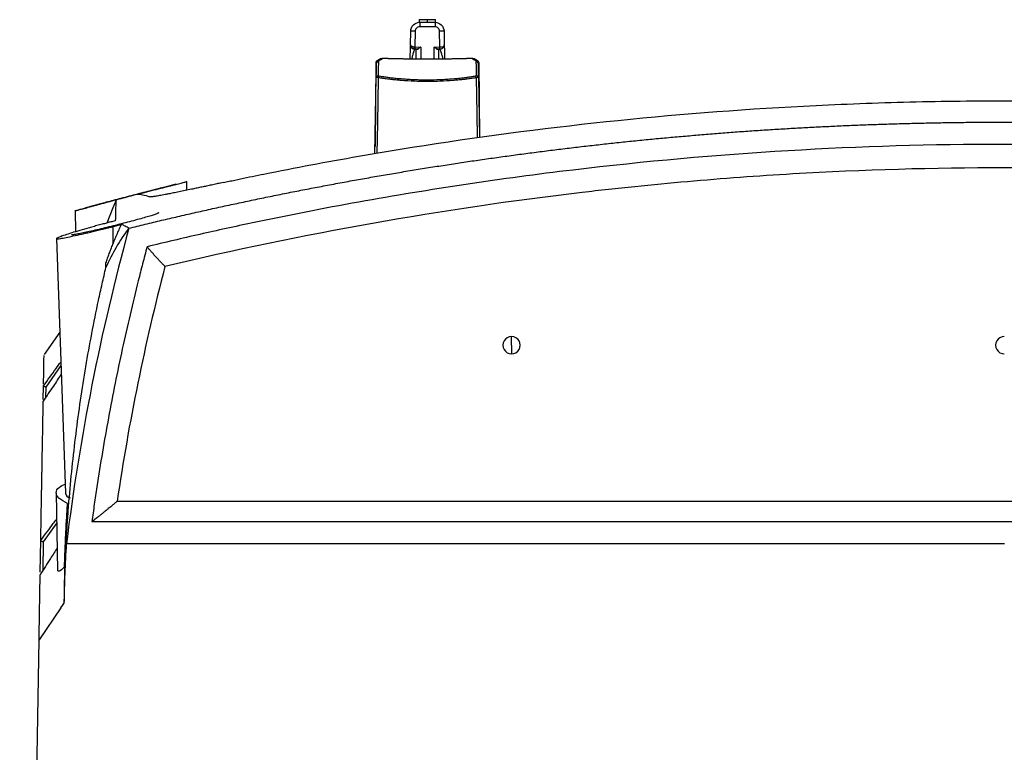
# Model space of a CAD drawing. Header units: millimetres. Extents: x 25 to 1229, y -261 to 1180.
# Tile 6 of 224: x 351 to 461, y 134 to 216. Entities that reach past the tile are written whole.
import ezdxf

# ---------------------------------------------------------------- set-up
doc = ezdxf.new("R2010")
doc.units = ezdxf.units.MM

msp = doc.modelspace()

# ---------------------------------------------------------------- linework, layer by layer
at = {"color": 7, "linetype": 'Continuous', "lineweight": 25}
for p, q in [((395.63, 215.85), (395.63, 215.54)), ((395.67, 215.55), (395.67, 215.05)), ((395.67, 215.55), (397.39, 215.55)), ((396.53, 215.55), (396.53, 215.85)), ((397.39, 215.55), (397.39, 215.05)), ((397.43, 215.55), (397.43, 215.85)), ((394.64, 213.05), (394.67, 214.56)), ((395.17, 214.56), (395.13, 212.8)), ((397.39, 215.05), (395.67, 215.05)), ((397.92, 212.8), (397.89, 214.56)), ((398.39, 214.56), (398.41, 213.05)), ((394.64, 213.04), (394.64, 213.04)), ((395.08, 212.55), (395.27, 212.54)), ((395.08, 212.55), (395.08, 212.55)), ((395.13, 212.8), (395.78, 212.79)), ((395.34, 212.54), (395.13, 212.55)), ((395.14, 212.54), (395.14, 212.54)), ((395.14, 212.54), (395.27, 212.54)), ((395.14, 212.54), (395.28, 212.54)), ((395.27, 212.54), (395.27, 212.54)), ((395.28, 211.45), (395.28, 212.54)), ((395.28, 212.54), (395.28, 212.54)), ((395.78, 212.79), (395.78, 211.45)), ((397.28, 212.79), (397.92, 212.8)), ((397.28, 211.45), (397.28, 212.79)), ((397.92, 212.55), (397.71, 212.54)), ((397.97, 212.55), (397.78, 212.54)), ((397.78, 212.54), (397.78, 211.45)), ((397.78, 212.54), (397.78, 212.54)), ((397.78, 212.54), (397.78, 212.54)), ((397.78, 212.54), (397.91, 212.54)), ((397.91, 212.54), (397.78, 212.54)), ((397.91, 212.54), (397.91, 212.54)), ((397.97, 212.55), (397.97, 212.55)), ((398.41, 213.05), (398.41, 213.05)), ((390.78, 211.06), (390.7, 201.67)), ((390.87, 211.05), (390.86, 211.06)), ((390.86, 210.64), (390.86, 211.06)), ((390.87, 211.04), (390.86, 211)), ((390.95, 211.18), (390.95, 211.17)), ((391.44, 211.5), (391.36, 211.49)), ((391.41, 211.43), (391.38, 211.43)), ((392.12, 211.5), (391.43, 211.5)), ((391.5, 211.49), (391.47, 211.49)), ((391.49, 211.48), (391.47, 211.48)), ((391.51, 211.5), (391.5, 211.5)), ((391.51, 211.49), (391.5, 211.49)), ((398.3, 211.45), (394.75, 211.45)), ((398.3, 211.45), (394.75, 211.45)), ((394.75, 211.45), (394.75, 211.45)), ((398.3, 211.45), (398.3, 211.45)), ((401.62, 211.5), (400.94, 211.5)), ((401.56, 211.49), (401.54, 211.5)), ((401.56, 211.49), (401.54, 211.49)), ((401.58, 211.49), (401.55, 211.49)), ((401.59, 211.48), (401.56, 211.48)), ((401.7, 211.49), (401.61, 211.5)), ((401.62, 211.5), (401.67, 211.5)), ((401.66, 211.45), (401.65, 211.45)), ((401.67, 211.45), (401.66, 211.45)), ((401.7, 211.49), (401.67, 211.5)), ((401.68, 211.49), (401.68, 211.49)), ((401.75, 211.46), (401.74, 211.46)), ((401.8, 211.42), (401.79, 211.42)), ((402.19, 211.06), (402.18, 211.05)), ((402.19, 211.06), (402.2, 210.64)), ((402.19, 211.04), (402.19, 211)), ((402.27, 211.06), (402.34, 202.69)), ((390.68, 200.87), (390.83, 209.42)), ((390.84, 209.45), (390.84, 209.41)), ((402.21, 209.41), (402.21, 209.45)), ((402.22, 209.42), (402.21, 209.41)), ((402.22, 209.42), (402.33, 202.69)), ((369.68, 196.8), (369.68, 197.78)), ((361.79, 195.69), (361.42, 194.83)), ((361.43, 194.83), (360.74, 193.13)), ((357.2, 194.49), (357.24, 192.15)), ((361.43, 192.74), (361.43, 190.76)), ((355.13, 191.39), (356.12, 162.97)), ((355.49, 180.96), (353.74, 178.46)), ((405.93, 179.44), (405.93, 180.45)), ((405.93, 179.44), (405.93, 178.53)), ((355.62, 177.21), (353.94, 174.79)), ((353.65, 173.44), (353.68, 174.94)), ((353.94, 174.79), (353.92, 173.66)), ((355.1, 162.99), (355.25, 154.28)), ((361.9, 162.06), (559.95, 162.06)), ((355.16, 159.64), (353.65, 157.53)), ((353.32, 154.13), (353.38, 157.69)), ((353.38, 157.69), (353.38, 157.69)), ((353.65, 157.53), (353.59, 154.3)), ((356.22, 157.31), (356.24, 157.31)), ((460.93, 157.3), (356.24, 157.3)), ((355.61, 150.14), (353.19, 146.57)), ((351.02, 22.65), (353.19, 146.57))]:
    msp.add_line(p, q, dxfattribs=at)
at = {"color": 7, "linetype": 'Continuous', "lineweight": 25, "flags": 128}
for points in [[(395.63, 215.85), (395.69, 215.85), (395.89, 215.85), (396.18, 215.85), (396.53, 215.85)], [(396.53, 215.85), (396.87, 215.85), (397.16, 215.85), (397.36, 215.85), (397.43, 215.85)], [(390.97, 211.19), (390.97, 211.19), (390.95, 211.18)], [(391.01, 211.26), (390.99, 211.26), (390.99, 211.26)], [(391.11, 211.33), (391.09, 211.32), (391.08, 211.32)], [(391.19, 211.38), (391.17, 211.38), (391.17, 211.38)], [(391.26, 211.42), (391.24, 211.42), (391.24, 211.42)], [(391.37, 211.49), (391.34, 211.49), (391.33, 211.48)], [(391.49, 211.49), (391.47, 211.49), (391.46, 211.49)], [(401.64, 211.46), (401.62, 211.47), (401.58, 211.47)], [(401.73, 211.48), (401.71, 211.49), (401.68, 211.49)], [(401.83, 211.34), (401.82, 211.34), (401.78, 211.34)], [(401.88, 211.38), (401.88, 211.38), (401.86, 211.38)], [(401.94, 211.27), (401.91, 211.28), (401.87, 211.28)], [(401.97, 211.32), (401.97, 211.32), (401.94, 211.33)], [(402.07, 211.26), (402.06, 211.26), (402.04, 211.26)], [(391.04, 209.36), (390.95, 204.26), (390.89, 200.9)], [(402.13, 202.66), (402.08, 205.36), (402.01, 209.36)], [(359.08, 159.79), (473.15, 159.79), (562.77, 159.79)], [(355.61, 150.14), (355.8, 150.43), (355.96, 150.65)]]:
    msp.add_lwpolyline(points, dxfattribs=at)
at = {"color": 7, "linetype": 'Continuous', "lineweight": 25}
for centre, radius, start, end in [((394.92, 207.4), 7.17, 88.0016, 91.9986), ((398.14, 207.4), 7.17, 88.0014, 91.9984), ((395.14, 213.04), 0.5, 179, 180), ((395.14, 213.04), 0.5, 180, 270), ((605.06, 209.07), 209.96, 178.9824, 179.0519), ((397.91, 213.04), 0.5, 270, 1), ((187.99, 209.07), 209.96, 0.9481, 1.0176), ((391.05, 211.07), 0.191, 104.9015, 183.9781), ((391.06, 211), 0.2, 89.8955, 168.3937), ((391.08, 211.02), 0.196, 89.3171, 122.5534), ((391.1, 211.04), 0.196, 89.3382, 125.407), ((391.11, 211.19), 0.131, 97.0594, 146.4884), ((391.17, 211.09), 0.197, 89.4741, 122.1999), ((391.2, 211.1), 0.197, 89.5073, 125.5278), ((391.2, 211.25), 0.124, 96.3649, 142.8207), ((391.27, 211.15), 0.198, 89.6222, 122.1035), ((391.26, 211.3), 0.116, 95.5788, 138.7524), ((391.29, 211.16), 0.198, 89.6515, 125.606), ((391.31, 211.35), 0.106, 94.0372, 136.427), ((391.35, 211.19), 0.198, 89.7458, 121.9449), ((391.37, 211.21), 0.199, 89.7741, 122.7759), ((391.35, 211.38), 0.099, 93.1164, 131.5024), ((391.43, 211.24), 0.199, 89.8686, 112.7448), ((391.47, 211.27), 0.2, 89.9355, 121.4275), ((401.63, 211.24), 0.199, 55.4784, 90.1348), ((401.69, 211.21), 0.199, 56.7105, 90.226), ((401.7, 211.19), 0.198, 58.0357, 90.2542), ((401.7, 211.38), 0.0992, 48.0917, 86.8608), ((401.74, 211.35), 0.105, 45.3426, 86.0617), ((401.76, 211.16), 0.198, 53.9853, 90.3487), ((401.79, 211.3), 0.116, 41.016, 84.4038), ((401.85, 211.1), 0.197, 54.1064, 90.4929), ((401.85, 211.25), 0.124, 36.3641, 83.5757), ((401.94, 211.19), 0.131, 33.0054, 82.9052), ((401.96, 211.04), 0.196, 54.2695, 90.662), ((401.98, 211.02), 0.196, 51.9778, 90.6954), ((401.99, 211), 0.2, 11.587, 90.1046), ((402, 211.07), 0.191, 356.0219, 75.0985), ((391.03, 209.41), 0.197, 89.2508, 178.2902), ((391.26, 209.36), 0.222, 118.4512, 178.9284), ((401.79, 209.36), 0.222, 1.0716, 61.5488), ((402.02, 209.41), 0.197, 1.7098, 90.7492), ((405.92, 179.49), 0.963, 89.8242, 270.1758), ((405.93, 179.49), 0.963, 269.8242, 90.1758), ((460.92, 179.49), 0.963, 89.8242, 270.1758)]:
    msp.add_arc(centre, radius, start, end, dxfattribs=at)
for points, knots in [([(394.67, 214.56), (394.67, 214.82), (394.78, 215.08), (395.15, 215.44), (395.41, 215.55), (395.67, 215.55)], [0, 0, 0, 0, 0.5, 0.5, 1, 1, 1, 1]), ([(397.39, 215.55), (397.64, 215.55), (397.9, 215.44), (398.27, 215.08), (398.38, 214.82), (398.39, 214.56)], [0, 0, 0, 0, 0.5, 0.5, 1, 1, 1, 1]), ([(395.67, 215.05), (395.61, 215.05), (395.54, 215.04), (395.42, 215), (395.36, 214.96), (395.27, 214.86), (395.23, 214.81), (395.18, 214.68), (395.17, 214.62), (395.17, 214.56)], [0, 0, 0, 0, 0.25, 0.25, 0.5, 0.5, 0.75, 0.75, 1, 1, 1, 1]), ([(397.89, 214.56), (397.88, 214.62), (397.87, 214.68), (397.82, 214.81), (397.78, 214.86), (397.69, 214.96), (397.63, 215), (397.51, 215.04), (397.44, 215.05), (397.39, 215.05)], [0, 0, 0, 0, 0.25, 0.25, 0.5, 0.5, 0.75, 0.75, 1, 1, 1, 1]), ([(394.61, 211.45), (394.61, 211.48), (394.62, 211.84), (394.63, 212.39), (394.64, 212.95), (394.64, 213.02), (394.64, 213.05)], [0, 0, 0, 0, 0.029118, 0.405884, 0.703237, 1, 1, 1, 1]), ([(394.64, 213.05), (394.64, 213.04), (394.64, 213.02), (394.65, 212.99), (394.67, 212.97), (394.69, 212.94), (394.71, 212.92), (394.73, 212.91), (394.78, 212.88), (394.84, 212.85), (394.95, 212.82), (395.03, 212.81), (395.06, 212.8)], [0, 0, 0, 0, 0.095653, 0.184048, 0.265192, 0.339092, 0.40576, 0.465213, 0.517474, 0.689236, 0.849559, 1, 1, 1, 1]), ([(394.77, 212.71), (394.75, 212.73), (394.73, 212.76), (394.69, 212.81), (394.67, 212.88), (394.64, 212.96), (394.64, 213.01), (394.64, 213.04)], [0, 0, 0, 0, 0.147636, 0.321359, 0.521285, 0.747485, 1, 1, 1, 1]), ([(395.08, 212.55), (395.06, 212.55), (395.02, 212.56), (394.97, 212.57), (394.91, 212.6), (394.86, 212.63), (394.81, 212.67), (394.78, 212.7), (394.77, 212.71)], [0, 0, 0, 0, 0.154325, 0.312963, 0.476414, 0.645133, 0.819536, 1, 1, 1, 1]), ([(395.14, 212.54), (395.11, 212.5), (395.04, 212.4), (394.87, 211.92), (394.8, 211.57), (394.78, 211.43)], [0, 0, 0, 0, 0.3808907, 0.7635699, 1, 1, 1, 1]), ([(395.06, 212.8), (395.06, 212.79), (395.06, 212.75), (395.06, 212.7), (395.06, 212.65), (395.06, 212.61), (395.06, 212.58), (395.07, 212.56), (395.07, 212.55), (395.08, 212.55), (395.08, 212.55)], [0, 0, 0, 0, 0.131807, 0.267616, 0.404222, 0.538293, 0.666822, 0.787478, 0.898768, 1, 1, 1, 1]), ([(395.78, 212.79), (395.75, 212.78), (395.72, 212.75), (395.66, 212.71), (395.61, 212.68), (395.57, 212.65), (395.52, 212.62), (395.46, 212.58), (395.39, 212.55), (395.36, 212.55), (395.34, 212.54)], [0, 0, 0, 0, 0.129194, 0.24379, 0.343809, 0.429285, 0.500276, 0.691386, 0.856373, 1, 1, 1, 1]), ([(397.71, 212.54), (397.7, 212.54), (397.68, 212.55), (397.65, 212.56), (397.61, 212.57), (397.57, 212.6), (397.5, 212.64), (397.4, 212.7), (397.32, 212.76), (397.28, 212.79)], [0, 0, 0, 0, 0.084139, 0.175094, 0.274183, 0.382426, 0.500607, 0.704967, 1, 1, 1, 1]), ([(398.27, 211.43), (398.25, 211.57), (398.19, 211.92), (398.01, 212.4), (397.94, 212.5), (397.91, 212.54)], [0, 0, 0, 0, 0.23643, 0.619109, 1, 1, 1, 1]), ([(397.92, 212.8), (398, 212.8), (398.09, 212.81), (398.24, 212.81), (398.31, 212.81), (398.35, 212.81)], [0, 0, 0, 0, 0.5, 0.5, 1, 1, 1, 1]), ([(398.35, 212.81), (398.35, 212.8), (398.33, 212.77), (398.31, 212.73), (398.27, 212.7), (398.23, 212.66), (398.19, 212.63), (398.13, 212.59), (398.08, 212.57), (398.03, 212.56), (398, 212.55), (397.98, 212.55), (397.97, 212.55), (397.97, 212.55)], [0, 0, 0, 0, 0.098198, 0.195039, 0.292723, 0.393392, 0.499007, 0.623768, 0.747976, 0.840529, 0.910935, 0.961803, 1, 1, 1, 1]), ([(398.41, 213.05), (398.41, 212.99), (398.42, 212.87), (398.43, 212.21), (398.44, 211.66), (398.44, 211.45)], [0, 0, 0, 0, 0.38183, 0.764423, 1, 1, 1, 1]), ([(390.99, 211.26), (390.96, 211.26), (390.92, 211.25), (390.86, 211.22), (390.82, 211.18), (390.8, 211.15), (390.78, 211.11), (390.78, 211.08), (390.78, 211.06)], [0, 0, 0, 0, 0.203184, 0.448592, 0.583578, 0.722509, 0.86222, 1, 1, 1, 1]), ([(390.97, 211.19), (390.95, 211.17), (390.9, 211.13), (390.88, 211.07), (390.87, 211.04)], [0, 0, 0, 0, 0.426075, 1, 1, 1, 1]), ([(391.08, 211.32), (391.06, 211.32), (391.01, 211.31), (390.96, 211.28), (390.93, 211.26), (390.93, 211.25)], [0, 0, 0, 0, 0.353065, 0.780482, 1, 1, 1, 1]), ([(390.97, 211.18), (390.97, 211.18), (390.96, 211.18), (390.96, 211.18), (390.95, 211.18)], [0, 0, 0, 0, 0.040377, 1, 1, 1, 1]), ([(391.01, 211.26), (390.99, 211.26), (390.98, 211.26), (390.98, 211.26), (390.99, 211.26), (391, 211.26)], [0, 0, 0, 0, 0.5, 0.5, 1, 1, 1, 1]), ([(391.17, 211.38), (391.15, 211.37), (391.1, 211.36), (391.05, 211.34), (391.02, 211.31), (391.02, 211.31)], [0, 0, 0, 0, 0.372413, 0.824195, 1, 1, 1, 1]), ([(391.06, 211.2), (391.06, 211.17), (391.06, 211.12), (391.06, 211.03), (391.06, 210.93), (391.06, 210.82), (391.05, 210.7), (391.05, 210.58), (391.05, 210.44), (391.05, 210.29), (391.04, 210.14), (391.04, 209.97), (391.04, 209.8), (391.04, 209.67), (391.03, 209.61)], [0, 0, 0, 0, 0.083065, 0.166178, 0.249341, 0.332552, 0.415812, 0.499121, 0.582479, 0.665885, 0.749341, 0.832845, 0.916398, 1, 1, 1, 1]), ([(391.11, 211.33), (391.09, 211.33), (391.08, 211.32), (391.08, 211.32), (391.09, 211.32), (391.1, 211.32)], [0, 0, 0, 0, 0.5, 0.5, 1, 1, 1, 1]), ([(391.24, 211.42), (391.21, 211.42), (391.17, 211.41), (391.12, 211.38), (391.09, 211.36), (391.09, 211.35)], [0, 0, 0, 0, 0.385065, 0.853077, 1, 1, 1, 1]), ([(391.29, 211.45), (391.27, 211.45), (391.22, 211.44), (391.17, 211.42), (391.15, 211.4), (391.15, 211.39)], [0, 0, 0, 0, 0.3991933, 0.8851902, 1, 1, 1, 1]), ([(391.19, 211.38), (391.18, 211.38), (391.17, 211.38), (391.16, 211.38), (391.17, 211.37), (391.18, 211.37)], [0, 0, 0, 0, 0.5, 0.5, 1, 1, 1, 1]), ([(391.33, 211.48), (391.3, 211.47), (391.26, 211.46), (391.21, 211.44), (391.19, 211.42), (391.19, 211.42)], [0, 0, 0, 0, 0.41504, 0.921073, 1, 1, 1, 1]), ([(391.35, 211.49), (391.33, 211.49), (391.28, 211.48), (391.24, 211.46), (391.22, 211.44), (391.22, 211.44)], [0, 0, 0, 0, 0.432906, 0.96139, 1, 1, 1, 1]), ([(391.26, 211.42), (391.24, 211.42), (391.23, 211.42), (391.23, 211.42), (391.24, 211.42), (391.25, 211.42)], [0, 0, 0, 0, 0.5, 0.5, 1, 1, 1, 1]), ([(391.38, 211.43), (391.38, 211.43), (391.38, 211.43), (391.34, 211.43), (391.28, 211.42), (391.25, 211.42)], [0, 0, 0, 0, 0.196933, 0.571341, 1, 1, 1, 1]), ([(391.31, 211.46), (391.3, 211.46), (391.29, 211.45), (391.29, 211.45), (391.29, 211.45), (391.31, 211.45)], [0, 0, 0, 0, 0.5, 0.5, 1, 1, 1, 1]), ([(391.35, 211.48), (391.33, 211.48), (391.33, 211.48), (391.32, 211.48), (391.33, 211.48), (391.35, 211.48)], [0, 0, 0, 0, 0.5, 0.5, 1, 1, 1, 1]), ([(391.37, 211.49), (391.36, 211.49), (391.35, 211.49), (391.35, 211.49), (391.36, 211.49), (391.37, 211.49)], [0, 0, 0, 0, 0.5, 0.5, 1, 1, 1, 1]), ([(391.43, 211.5), (391.45, 211.5), (391.5, 211.5), (391.51, 211.5), (391.51, 211.5)], [0, 0, 0, 0, 0.399425, 1, 1, 1, 1]), ([(394.75, 211.45), (394.7, 211.45), (394.58, 211.45), (394.41, 211.45), (394.24, 211.45), (394.07, 211.45), (393.91, 211.45), (393.72, 211.46), (393.51, 211.46), (393.22, 211.47), (392.88, 211.47), (392.55, 211.48), (392.34, 211.49), (392.23, 211.49), (392.16, 211.49), (392.12, 211.5), (392.12, 211.5), (392.11, 211.5)], [0, 0, 0, 0, 0.041934, 0.083538, 0.12499, 0.166467, 0.208148, 0.250208, 0.312486, 0.374736, 0.499874, 0.624528, 0.749321, 0.811686, 0.874228, 0.937256, 1, 1, 1, 1]), ([(400.94, 211.5), (400.94, 211.5), (400.93, 211.5), (400.92, 211.5), (400.9, 211.49), (400.87, 211.49), (400.83, 211.49), (400.79, 211.49), (400.72, 211.49), (400.63, 211.49), (400.45, 211.48), (400.17, 211.47), (399.77, 211.46), (399.39, 211.46), (399.06, 211.45), (398.81, 211.45), (398.56, 211.45), (398.38, 211.45), (398.3, 211.45)], [0, 0, 0, 0, 0.035923, 0.07158, 0.107086, 0.142558, 0.178111, 0.213862, 0.249925, 0.312284, 0.374619, 0.499787, 0.624363, 0.749323, 0.811673, 0.874243, 0.937247, 1, 1, 1, 1]), ([(401.54, 211.5), (401.55, 211.5), (401.55, 211.5), (401.6, 211.5), (401.62, 211.5)], [0, 0, 0, 0, 0.772903, 1, 1, 1, 1]), ([(401.68, 211.49), (401.7, 211.49), (401.7, 211.49), (401.7, 211.49), (401.69, 211.49), (401.68, 211.49)], [0, 0, 0, 0, 0.5, 0.5, 1, 1, 1, 1]), ([(401.83, 211.44), (401.83, 211.44), (401.81, 211.46), (401.77, 211.48), (401.72, 211.49), (401.7, 211.49)], [0, 0, 0, 0, 0.0387177, 0.567359, 1, 1, 1, 1]), ([(401.71, 211.48), (401.72, 211.48), (401.73, 211.48), (401.72, 211.48), (401.72, 211.48), (401.7, 211.48)], [0, 0, 0, 0, 0.5, 0.5, 1, 1, 1, 1]), ([(401.86, 211.42), (401.86, 211.42), (401.84, 211.44), (401.79, 211.46), (401.75, 211.47), (401.73, 211.48)], [0, 0, 0, 0, 0.079104, 0.585251, 1, 1, 1, 1]), ([(401.74, 211.45), (401.76, 211.45), (401.76, 211.45), (401.76, 211.45), (401.75, 211.46), (401.74, 211.46)], [0, 0, 0, 0, 0.5, 0.5, 1, 1, 1, 1]), ([(401.9, 211.39), (401.9, 211.4), (401.88, 211.42), (401.83, 211.44), (401.78, 211.45), (401.76, 211.45)], [0, 0, 0, 0, 0.115047, 0.601121, 1, 1, 1, 1]), ([(401.8, 211.42), (401.81, 211.42), (401.82, 211.42), (401.82, 211.42), (401.81, 211.42), (401.79, 211.42)], [0, 0, 0, 0, 0.5, 0.5, 1, 1, 1, 1]), ([(401.96, 211.35), (401.96, 211.36), (401.93, 211.38), (401.88, 211.41), (401.84, 211.42), (401.82, 211.42)], [0, 0, 0, 0, 0.147213, 0.615269, 1, 1, 1, 1]), ([(401.87, 211.37), (401.88, 211.37), (401.89, 211.38), (401.88, 211.38), (401.87, 211.38), (401.86, 211.38)], [0, 0, 0, 0, 0.5, 0.5, 1, 1, 1, 1]), ([(402.03, 211.31), (402.03, 211.31), (402, 211.34), (401.95, 211.36), (401.91, 211.37), (401.88, 211.38)], [0, 0, 0, 0, 0.176143, 0.627939, 1, 1, 1, 1]), ([(401.95, 211.32), (401.97, 211.32), (401.97, 211.32), (401.97, 211.32), (401.96, 211.33), (401.94, 211.33)], [0, 0, 0, 0, 0.5, 0.5, 1, 1, 1, 1]), ([(402.13, 211.25), (402.12, 211.26), (402.09, 211.28), (402.04, 211.31), (401.99, 211.32), (401.97, 211.32)], [0, 0, 0, 0, 0.219663, 0.647193, 1, 1, 1, 1]), ([(402.02, 209.61), (402.02, 209.67), (402.01, 209.8), (402.01, 209.97), (402.01, 210.14), (402.01, 210.29), (402, 210.44), (402, 210.58), (402, 210.7), (402, 210.82), (401.99, 210.93), (401.99, 211.03), (401.99, 211.12), (401.99, 211.17), (401.99, 211.2)], [0, 0, 0, 0, 0.083602, 0.167155, 0.250659, 0.334115, 0.417521, 0.500879, 0.584188, 0.667448, 0.750659, 0.833822, 0.916935, 1, 1, 1, 1]), ([(402.05, 211.26), (402.07, 211.26), (402.07, 211.26), (402.07, 211.26), (402.06, 211.26), (402.04, 211.26)], [0, 0, 0, 0, 0.5, 0.5, 1, 1, 1, 1]), ([(402.27, 211.06), (402.27, 211.08), (402.27, 211.11), (402.25, 211.15), (402.23, 211.18), (402.19, 211.22), (402.14, 211.25), (402.09, 211.26), (402.07, 211.26)], [0, 0, 0, 0, 0.137783, 0.277511, 0.416473, 0.551503, 0.796971, 1, 1, 1, 1]), ([(402.19, 211.04), (402.18, 211.07), (402.16, 211.13), (402.11, 211.17), (402.08, 211.19)], [0, 0, 0, 0, 0.474978, 1, 1, 1, 1]), ([(391.04, 209.36), (391.03, 209.37), (390.99, 209.37), (390.93, 209.38), (390.88, 209.39), (390.84, 209.4), (390.84, 209.41), (390.83, 209.42)], [0, 0, 0, 0, 0.130527, 0.297389, 0.500576, 0.737138, 1, 1, 1, 1]), ([(402.01, 209.36), (401.92, 209.35), (401.75, 209.32), (401.5, 209.29), (401.24, 209.25), (400.97, 209.22), (400.71, 209.18), (400.45, 209.15), (400.19, 209.13), (399.93, 209.1), (399.66, 209.08), (399.02, 209.02), (397.98, 208.96), (396.52, 208.93), (395.06, 208.96), (393.92, 209.03), (393.11, 209.1), (392.59, 209.15), (392.07, 209.22), (391.55, 209.29), (391.21, 209.34), (391.04, 209.36)], [0, 0, 0, 0, 0.0268374, 0.0532866, 0.079348, 0.1050223, 0.13031, 0.1552117, 0.1797282, 0.2038601, 0.2276082, 0.2509733, 0.3772239, 0.5006645, 0.6240113, 0.7502107, 0.7971068, 0.8455283, 0.8954811, 0.9469702, 1, 1, 1, 1]), ([(391.16, 209.56), (391.24, 209.54), (391.39, 209.52), (391.63, 209.48), (391.88, 209.45), (392.12, 209.41), (392.38, 209.38), (392.63, 209.35), (392.89, 209.32), (393.16, 209.29), (393.42, 209.27), (393.83, 209.24), (394.38, 209.2), (395.09, 209.16), (395.8, 209.14), (396.76, 209.13), (397.72, 209.15), (398.66, 209.2), (399.35, 209.24), (400.02, 209.31), (400.6, 209.37), (401.09, 209.43), (401.5, 209.49), (401.76, 209.53), (401.89, 209.56)], [0, 0, 0, 0, 0.025239, 0.050353, 0.075367, 0.100306, 0.125195, 0.150058, 0.17492, 0.199807, 0.224743, 0.249753, 0.312362, 0.374878, 0.437152, 0.499422, 0.624612, 0.68681, 0.749133, 0.811808, 0.874648, 0.916376, 0.958122, 1, 1, 1, 1]), ([(402.21, 209.41), (402.21, 209.41), (402.2, 209.4), (402.17, 209.39), (402.1, 209.37), (402.04, 209.37), (402.01, 209.36)], [0, 0, 0, 0, 0.144683, 0.428495, 0.712775, 1, 1, 1, 1]), ([(373.75, 197.66), (373.96, 197.71), (374.18, 197.75), (374.61, 197.84), (375.26, 197.98), (375.9, 198.12), (377.2, 198.39), (378.07, 198.56), (380.68, 199.09), (382.43, 199.43), (387.71, 200.41), (391.26, 201.03), (401.97, 202.73), (409.18, 203.69), (423.76, 205.23), (434.79, 206.1), (445.95, 206.54), (453.42, 206.74), (457.17, 206.79), (464.68, 206.79), (468.42, 206.74), (475.89, 206.54), (479.61, 206.4), (490.74, 205.81), (501.79, 204.94), (512.73, 203.63), (519.99, 202.67), (523.61, 202.14), (530.76, 201), (536.05, 200.08), (541.25, 199.07), (543.83, 198.55), (544.69, 198.38), (545.97, 198.11), (546.61, 197.98), (547.25, 197.84), (547.68, 197.75), (547.89, 197.71), (548.11, 197.66)], [0, 0, 0, 0, 0.003906, 0.003906, 0.007813, 0.015625, 0.015625, 0.03125, 0.03125, 0.0625, 0.0625, 0.125, 0.125, 0.25, 0.25, 0.375, 0.4375, 0.4375, 0.5, 0.5, 0.5625, 0.5625, 0.625, 0.625, 0.75, 0.8125, 0.8125, 0.875, 0.875, 0.9375, 0.96875, 0.96875, 0.984375, 0.984375, 0.992188, 0.996094, 0.996094, 1, 1, 1, 1]), ([(363.22, 192.56), (363.82, 192.7), (365.04, 193), (366.86, 193.44), (368.68, 193.86), (370.51, 194.28), (372.33, 194.69), (374.16, 195.09), (375.99, 195.48), (377.82, 195.87), (379.65, 196.24), (381.49, 196.61), (383.32, 196.97), (385.16, 197.32), (387, 197.66), (388.84, 198), (390.67, 198.32), (392.52, 198.64), (394.36, 198.95), (396.2, 199.25), (398.04, 199.54), (399.89, 199.82), (401.73, 200.1), (403.58, 200.36), (405.43, 200.62), (407.28, 200.87), (409.12, 201.11), (410.97, 201.34), (412.82, 201.57), (414.67, 201.78), (416.53, 201.99), (418.38, 202.19), (420.23, 202.38), (422.08, 202.56), (423.93, 202.73), (425.79, 202.89), (427.64, 203.05), (429.5, 203.2), (431.35, 203.34), (433.21, 203.47), (435.06, 203.59), (436.92, 203.7), (438.77, 203.81), (440.63, 203.9), (442.48, 203.99), (444.34, 204.07), (446.19, 204.14), (448.05, 204.2), (449.9, 204.26), (451.76, 204.3), (453.61, 204.34), (455.47, 204.37), (457.32, 204.39), (459.17, 204.4), (461.67, 204.41), (464.8, 204.39), (468.57, 204.34), (472.35, 204.25), (476.12, 204.13), (479.89, 203.97), (483.67, 203.78), (487.44, 203.55), (491.21, 203.29), (494.99, 202.99), (498.76, 202.66), (502.52, 202.29), (506.29, 201.89), (510.06, 201.45), (513.82, 200.97), (517.58, 200.47), (521.33, 199.92), (525.08, 199.34), (528.83, 198.73), (532.58, 198.08), (536.32, 197.4), (540.05, 196.68), (543.78, 195.93), (547.5, 195.14), (551.22, 194.31), (554.93, 193.46), (557.4, 192.86), (558.63, 192.56)], [0, 0, 0, 0, 0.009496, 0.01899, 0.028482, 0.037972, 0.04746, 0.056946, 0.066429, 0.075911, 0.085391, 0.094868, 0.104344, 0.113817, 0.123289, 0.132759, 0.142226, 0.151692, 0.161155, 0.170616, 0.180076, 0.189533, 0.198989, 0.208442, 0.217894, 0.227343, 0.23679, 0.246236, 0.255679, 0.265121, 0.27456, 0.283998, 0.293433, 0.302867, 0.312299, 0.321728, 0.331156, 0.340582, 0.350005, 0.359427, 0.368847, 0.378265, 0.387681, 0.397095, 0.406507, 0.415917, 0.425325, 0.434731, 0.444136, 0.453538, 0.462939, 0.472337, 0.481734, 0.491128, 0.500521, 0.51963, 0.538747, 0.557872, 0.577005, 0.596146, 0.615295, 0.634452, 0.653617, 0.67279, 0.691971, 0.711161, 0.730358, 0.749564, 0.768778, 0.788001, 0.807232, 0.826471, 0.845718, 0.864974, 0.884238, 0.90351, 0.922791, 0.942081, 0.961379, 0.980685, 1, 1, 1, 1]), ([(556.61, 190.49), (555.63, 190.72), (554.65, 190.96), (552.69, 191.42), (549.75, 192.09), (542.88, 193.6), (529.08, 196.3), (517.16, 198.08), (505.19, 199.52), (501.18, 199.94), (493.16, 200.65), (489.13, 200.95), (481.08, 201.44), (477.05, 201.62), (468.99, 201.86), (464.95, 201.92), (444.8, 201.92), (428.76, 200.96), (408.79, 198.58), (404.81, 198.04), (396.84, 196.85), (392.86, 196.19), (384.92, 194.76), (378.99, 193.6), (373.09, 192.31), (369.16, 191.42), (367.2, 190.96), (365.25, 190.49)], [0, 0, 0, 0, 0.015625, 0.015625, 0.03125, 0.0625, 0.125, 0.25, 0.25, 0.3125, 0.3125, 0.375, 0.375, 0.4375, 0.4375, 0.5, 0.5, 0.75, 0.75, 0.8125, 0.8125, 0.875, 0.875, 0.9375, 0.96875, 0.96875, 1, 1, 1, 1]), ([(554.61, 188.28), (546.95, 190.11), (535.39, 192.51), (521.81, 194.72), (515, 195.67), (511.58, 196.11), (510.12, 196.29), (509.14, 196.41), (508.65, 196.47), (500.32, 197.45), (488.53, 198.49), (474.74, 199.1), (467.83, 199.25), (464.87, 199.28), (462.9, 199.3), (461.91, 199.3), (453.04, 199.3), (441.24, 198.96), (427.51, 197.95), (420.65, 197.3), (417.72, 196.98), (415.76, 196.77), (414.78, 196.66), (398.12, 194.7), (382.6, 191.94), (367.24, 188.28)], [0, 0, 0, 0, 0.125, 0.1875, 0.21875, 0.234375, 0.242188, 0.242188, 0.25, 0.25, 0.375, 0.4375, 0.46875, 0.484375, 0.484375, 0.5, 0.5, 0.625, 0.6875, 0.71875, 0.734375, 0.734375, 0.75, 0.75, 1, 1, 1, 1]), ([(358.91, 194.97), (358.91, 194.97), (358.91, 194.97), (358.93, 194.97), (358.95, 194.97), (358.97, 194.98), (359.02, 195), (359.12, 195.02), (359.28, 195.07), (359.49, 195.12), (359.82, 195.21), (360.32, 195.35), (361.06, 195.55), (361.88, 195.77), (362.78, 196), (363.7, 196.25), (364.62, 196.49), (365.52, 196.72), (366.35, 196.93), (367.08, 197.11), (367.59, 197.24), (367.92, 197.32), (368.13, 197.37), (368.29, 197.42), (368.4, 197.44), (368.46, 197.46), (368.49, 197.46), (368.49, 197.46), (368.5, 197.46)], [0, 0, 0, 0, 0.012522, 0.025017, 0.037506, 0.050011, 0.062553, 0.093851, 0.125232, 0.156367, 0.187615, 0.250222, 0.312675, 0.37509, 0.437685, 0.499941, 0.562558, 0.624778, 0.687348, 0.749646, 0.812097, 0.843427, 0.87469, 0.90615, 0.937571, 0.958402, 0.979179, 1, 1, 1, 1]), ([(368.5, 197.46), (368.5, 197.46), (368.49, 197.46), (368.48, 197.46), (368.46, 197.46), (368.44, 197.45), (368.38, 197.43), (368.29, 197.41), (368.13, 197.37), (367.92, 197.32), (367.59, 197.23), (367.08, 197.11), (366.35, 196.92), (365.52, 196.71), (364.62, 196.48), (363.7, 196.24), (362.77, 196), (361.88, 195.76), (361.05, 195.54), (360.32, 195.35), (359.82, 195.21), (359.49, 195.12), (359.28, 195.07), (359.12, 195.02), (359.01, 194.99), (358.95, 194.98), (358.92, 194.97), (358.91, 194.97), (358.91, 194.97)], [0, 0, 0, 0, 0.012562, 0.025097, 0.037625, 0.050168, 0.062748, 0.093919, 0.125157, 0.156436, 0.187807, 0.250373, 0.312722, 0.375375, 0.437685, 0.500277, 0.562677, 0.625118, 0.687645, 0.749921, 0.812531, 0.843722, 0.874829, 0.906207, 0.937528, 0.958377, 0.979167, 1, 1, 1, 1]), ([(364.11, 196.34), (364.85, 196.53), (366.33, 196.91), (368.18, 197.38), (369.41, 197.69), (369.86, 197.8), (369.41, 197.69), (369.18, 197.64)], [0, 0, 0, 0, 0.2001806, 0.4002567, 0.6003185, 0.8012315, 1, 1, 1, 1]), ([(373.75, 197.66), (373.65, 197.64), (373.45, 197.6), (373.15, 197.53), (372.87, 197.47), (372.58, 197.41), (372.3, 197.35), (372.03, 197.29), (371.75, 197.23), (371.49, 197.18), (371.22, 197.12), (370.97, 197.07), (370.71, 197.01), (370.46, 196.96), (370.04, 196.87), (369.48, 196.75), (368.8, 196.61), (368.18, 196.49), (367.67, 196.39), (367.26, 196.31), (366.93, 196.25), (366.63, 196.19), (366.37, 196.15), (366.14, 196.11), (365.95, 196.08), (365.79, 196.07), (365.67, 196.06), (365.59, 196.05), (365.56, 196.06), (365.54, 196.06)], [0, 0, 0, 0, 0.019362, 0.038641, 0.057853, 0.077016, 0.096146, 0.115262, 0.134379, 0.153514, 0.172686, 0.191911, 0.211206, 0.230587, 0.250071, 0.311304, 0.373087, 0.435897, 0.500188, 0.547449, 0.594964, 0.642872, 0.691309, 0.740407, 0.790291, 0.841082, 0.892893, 0.945833, 1, 1, 1, 1]), ([(357.28, 194.51), (357.33, 194.53), (357.46, 194.56), (358.44, 194.83), (359.92, 195.24), (361.17, 195.57), (361.8, 195.73)], [0, 0, 0, 0, 0.201471, 0.467324, 0.733235, 1, 1, 1, 1]), ([(361.73, 193.39), (361.74, 193.7), (361.75, 194.3), (361.77, 194.94), (361.78, 195.37), (361.79, 195.61), (361.79, 195.67), (361.79, 195.68)], [0, 0, 0, 0, 0.245266, 0.476028, 0.692286, 0.894039, 1, 1, 1, 1]), ([(358.91, 194.96), (358.78, 194.93), (358.13, 194.75), (357.51, 194.58), (357.08, 194.46), (357.2, 194.49), (357.2, 194.49)], [0, 0, 0, 0, 0.117171, 0.55706, 0.997169, 1, 1, 1, 1]), ([(366.55, 194.29), (366.54, 194.28), (366.54, 194.28), (366.53, 194.26), (366.51, 194.25), (366.48, 194.23), (366.42, 194.21), (366.32, 194.17), (366.15, 194.1), (365.94, 194.03), (365.61, 193.93), (365.1, 193.78), (364.36, 193.57), (363.52, 193.34), (362.62, 193.11), (361.69, 192.87), (360.75, 192.64), (359.84, 192.42), (359, 192.22), (358.25, 192.06), (357.73, 191.95), (357.39, 191.89), (357.18, 191.85), (357.01, 191.83), (356.9, 191.82), (356.84, 191.82), (356.8, 191.82), (356.79, 191.83), (356.79, 191.83)], [0, 0, 0, 0, 0.012495, 0.024969, 0.037442, 0.049936, 0.062469, 0.093795, 0.125211, 0.156374, 0.187639, 0.250231, 0.312765, 0.37515, 0.437788, 0.500057, 0.562705, 0.624956, 0.687552, 0.749895, 0.812368, 0.843723, 0.875021, 0.90648, 0.937921, 0.958621, 0.979282, 1, 1, 1, 1]), ([(361.43, 193.31), (361.35, 193.29), (361.18, 193.25), (360.94, 193.19), (360.71, 193.12), (360.47, 193.06), (360.11, 192.97), (359.64, 192.84), (359.07, 192.69), (358.52, 192.53), (357.82, 192.33), (357.02, 192.09), (356.22, 191.84), (355.61, 191.63), (355.22, 191.47), (355.08, 191.38), (355.2, 191.35), (355.57, 191.4), (356.17, 191.51), (356.97, 191.68), (357.78, 191.86), (358.49, 192.02), (359.05, 192.15), (359.62, 192.29), (360.15, 192.42), (360.61, 192.53), (361.02, 192.63), (361.29, 192.7), (361.43, 192.74)], [0, 0, 0, 0, 0.012438, 0.024855, 0.037268, 0.049691, 0.062142, 0.09338, 0.124595, 0.15586, 0.187032, 0.249629, 0.31188, 0.374521, 0.436748, 0.499383, 0.561844, 0.624304, 0.686993, 0.749407, 0.812052, 0.843382, 0.874743, 0.905934, 0.937226, 0.95814, 0.979039, 1, 1, 1, 1]), ([(361.43, 192.74), (361.5, 192.76), (361.66, 192.8), (361.9, 192.86), (362.14, 192.92), (362.29, 192.96), (362.37, 192.98)], [0, 0, 0, 0, 0.250189, 0.50004, 0.74987, 1, 1, 1, 1]), ([(361.43, 190.76), (361.49, 190.93), (361.64, 191.29), (361.87, 191.83), (362.11, 192.39), (362.28, 192.78), (362.37, 192.98)], [0, 0, 0, 0, 0.230467, 0.473916, 0.730405, 1, 1, 1, 1]), ([(363.22, 192.56), (363.15, 192.59), (363.02, 192.67), (362.81, 192.78), (362.59, 192.88), (362.45, 192.94), (362.37, 192.98)], [0, 0, 0, 0, 0.246358, 0.495235, 0.746495, 1, 1, 1, 1]), ([(365.25, 190.49), (365.16, 190.17), (365.08, 189.86), (364.91, 189.22), (364.83, 188.91), (364.58, 187.96), (364.1, 186.06), (363.02, 181.62), (361.63, 175.24), (360.45, 168.82), (359.83, 164.96), (359.54, 163.02), (359.44, 162.38), (359.26, 161.08), (359.17, 160.44), (359.08, 159.79)], [0, 0, 0, 0, 0.03125, 0.03125, 0.0625, 0.0625, 0.125, 0.25, 0.5, 0.75, 0.875, 0.875, 0.9375, 0.9375, 1, 1, 1, 1]), ([(360.65, 188.68), (360.71, 188.85), (360.83, 189.2), (361.02, 189.72), (361.22, 190.24), (361.36, 190.59), (361.43, 190.76)], [0, 0, 0, 0, 0.249103, 0.498774, 0.749058, 1, 1, 1, 1]), ([(367.24, 188.28), (367.22, 188.3), (367.17, 188.35), (367.1, 188.43), (367.02, 188.51), (366.91, 188.62), (366.78, 188.76), (366.64, 188.91), (366.5, 189.07), (366.34, 189.24), (366.2, 189.39), (366.01, 189.6), (365.82, 189.81), (365.62, 190.03), (365.49, 190.19), (365.39, 190.3), (365.32, 190.38), (365.27, 190.45), (365.25, 190.47), (365.25, 190.49)], [0, 0, 0, 0, 0.025226, 0.0544715, 0.0880126, 0.1260289, 0.1827202, 0.2514517, 0.3056787, 0.3754325, 0.4654385, 0.4992825, 0.6397893, 0.7490901, 0.8162565, 0.874008, 0.923501, 0.9655118, 1, 1, 1, 1]), ([(356.26, 158.27), (356.3, 158.9), (356.34, 159.53), (356.43, 160.79), (356.47, 161.42), (356.63, 163.31), (356.75, 164.57), (357.14, 168.34), (357.45, 170.85), (358.18, 175.84), (358.6, 178.32), (359.31, 182.03), (359.56, 183.26), (359.95, 185.11), (360.09, 185.72), (360.36, 186.95), (360.51, 187.56), (360.65, 188.17)], [0, 0, 0, 0, 0.0625, 0.0625, 0.125, 0.125, 0.25, 0.25, 0.5, 0.5, 0.75, 0.75, 0.875, 0.875, 0.9375, 0.9375, 1, 1, 1, 1]), ([(353.68, 175.12), (353.7, 175.87), (353.72, 177.44), (353.74, 178.41), (353.74, 178.35), (353.74, 178.33)], [0, 0, 0, 0, 0.394327, 0.822212, 1, 1, 1, 1]), ([(353.68, 174.94), (354.16, 175.6), (354.81, 176.52), (355.44, 177.37), (355.61, 177.61)], [0, 0, 0, 0, 0.723441, 1, 1, 1, 1]), ([(355.66, 176.25), (355.37, 175.81), (354.72, 174.84), (354.03, 173.82), (353.65, 173.25)], [0, 0, 0, 0, 0.448683, 1, 1, 1, 1]), ([(353.94, 174.79), (353.92, 174.79), (353.89, 174.81), (353.84, 174.83), (353.81, 174.84), (353.78, 174.86), (353.77, 174.87), (353.76, 174.87), (353.74, 174.88), (353.71, 174.9), (353.68, 174.92), (353.68, 174.93), (353.68, 174.94)], [0, 0, 0, 0, 0.124282, 0.232844, 0.324049, 0.396891, 0.450835, 0.485649, 0.50126, 0.682894, 0.849628, 1, 1, 1, 1]), ([(353.38, 157.69), (353.38, 157.91), (353.39, 158.33), (353.4, 158.97), (353.41, 159.59), (353.42, 160.2), (353.43, 160.8), (353.44, 161.39), (353.45, 161.98), (353.46, 162.55), (353.47, 163.11), (353.48, 163.66), (353.49, 164.2), (353.5, 164.73), (353.51, 165.26), (353.52, 165.77), (353.53, 166.27), (353.54, 166.93), (353.55, 167.72), (353.57, 168.63), (353.59, 169.51), (353.6, 170.34), (353.61, 171.13), (353.63, 171.88), (353.64, 172.59), (353.65, 173.03), (353.65, 173.25)], [0, 0, 0, 0, 0.031249, 0.062496, 0.093743, 0.124989, 0.156235, 0.187481, 0.218727, 0.249974, 0.281222, 0.312471, 0.343721, 0.374972, 0.406226, 0.437482, 0.46874, 0.500001, 0.562517, 0.625024, 0.687525, 0.75002, 0.812514, 0.875007, 0.937501, 1, 1, 1, 1]), ([(356.37, 161.81), (356, 162), (355.27, 162.39), (355.01, 163.02), (355.25, 163.56), (355.85, 163.86), (356.08, 163.98)], [0, 0, 0, 0, 0.275374, 0.551203, 0.827357, 1, 1, 1, 1]), ([(356.13, 162.97), (356.16, 162.82), (356.19, 162.63), (356.6, 162.46), (356.69, 162.43)], [0, 0, 0, 0, 0.7856651, 1, 1, 1, 1]), ([(356.03, 154.72), (356.04, 155), (356.05, 155.58), (356.08, 156.46), (356.12, 157.36), (356.17, 158.54), (356.25, 160.03), (356.33, 161.21), (356.37, 161.81)], [0, 0, 0, 0, 0.120329, 0.243764, 0.370326, 0.500034, 0.74177, 1, 1, 1, 1]), ([(356.22, 157.31), (356.22, 157.32), (356.22, 157.33), (356.22, 157.35), (356.22, 157.37), (356.22, 157.4), (356.22, 157.48), (356.23, 157.65), (356.24, 157.99), (356.26, 158.66), (356.29, 159.6), (356.33, 160.72), (356.36, 161.45), (356.37, 161.81)], [0, 0, 0, 0, 0.00625, 0.010001, 0.012813, 0.015626, 0.031252, 0.062504, 0.125008, 0.250015, 0.500021, 0.751261, 1, 1, 1, 1]), ([(361.9, 162.06), (361.87, 162.03), (361.8, 161.97), (361.69, 161.88), (361.56, 161.77), (361.42, 161.65), (361.26, 161.52), (361.09, 161.38), (360.88, 161.21), (360.63, 161.01), (360.35, 160.77), (360.07, 160.55), (359.84, 160.36), (359.63, 160.21), (359.47, 160.07), (359.33, 159.97), (359.23, 159.9), (359.16, 159.84), (359.11, 159.81), (359.09, 159.8), (359.08, 159.79)], [0, 0, 0, 0, 0.028232, 0.06158, 0.100345, 0.144778, 0.195045, 0.25118, 0.308253, 0.390548, 0.499356, 0.595137, 0.678694, 0.748876, 0.816761, 0.874062, 0.913478, 0.947597, 0.976353, 1, 1, 1, 1]), ([(353.38, 157.69), (353.85, 158.33), (354.45, 159.14), (355.02, 159.9), (355.15, 160.06)], [0, 0, 0, 0, 0.7826769, 1, 1, 1, 1]), ([(356.24, 157.31), (356.24, 157.38), (356.24, 157.54), (356.25, 157.86), (356.25, 158.11), (356.26, 158.27)], [0, 0, 0, 0, 0.227318, 0.499992, 1, 1, 1, 1]), ([(353.38, 157.69), (353.38, 157.69), (353.38, 157.68), (353.4, 157.66), (353.42, 157.65), (353.45, 157.63), (353.49, 157.61), (353.54, 157.58), (353.59, 157.56), (353.63, 157.54), (353.65, 157.53)], [0, 0, 0, 0, 0.112818, 0.234131, 0.363381, 0.49965, 0.612164, 0.749892, 0.876602, 1, 1, 1, 1]), ([(355.21, 156.86), (354.96, 156.46), (354.35, 155.48), (353.7, 154.46), (353.31, 153.86)], [0, 0, 0, 0, 0.408366, 1, 1, 1, 1]), ([(356.03, 154.72), (355.79, 154.5), (355.34, 154.09), (355.3, 154.3), (355.28, 154.4)], [0, 0, 0, 0, 0.539826, 1, 1, 1, 1]), ([(356.03, 154.72), (356.03, 154.54), (356.02, 154.19), (356.01, 153.66), (356, 152.9), (355.98, 152.15), (355.97, 151.47), (355.97, 151.13), (355.96, 150.92), (355.96, 150.77), (355.96, 150.69), (355.96, 150.65)], [0, 0, 0, 0, 0.1321925, 0.2655228, 0.3999915, 0.6999953, 0.8199971, 0.8919982, 0.9459991, 0.9729995, 1, 1, 1, 1])]:
    msp.add_open_spline(points, degree=3, knots=knots, dxfattribs=at)
for points in [[(394.64, 213.04), (394.64, 213.05), (394.64, 213.05), (394.64, 213.05)], [(395.06, 212.8), (395.09, 212.8), (395.11, 212.8), (395.13, 212.8)], [(395.13, 212.55), (395.11, 212.55), (395.1, 212.55), (395.08, 212.55)], [(395.08, 212.55), (395.08, 212.55), (395.08, 212.55), (395.08, 212.55)], [(395.08, 212.55), (395.1, 212.55), (395.12, 212.54), (395.14, 212.54)], [(395.27, 212.54), (395.27, 212.54), (395.35, 212.54), (395.51, 212.54)], [(395.28, 212.54), (395.28, 212.54), (395.3, 212.54), (395.34, 212.54)], [(397.54, 212.54), (397.7, 212.54), (397.78, 212.54), (397.78, 212.54)], [(397.71, 212.54), (397.75, 212.54), (397.78, 212.54), (397.78, 212.54)], [(397.91, 212.54), (397.93, 212.54), (397.95, 212.55), (397.97, 212.55)], [(397.97, 212.55), (397.95, 212.55), (397.94, 212.55), (397.92, 212.55)], [(398.35, 212.81), (398.39, 212.88), (398.41, 212.97), (398.41, 213.05)], [(390.86, 211.06), (390.81, 211.06), (390.78, 211.06), (390.78, 211.06)], [(391, 211.26), (391.07, 211.25), (391.11, 211.24), (391.1, 211.23)], [(391.18, 211.28), (391.16, 211.27), (391.1, 211.27), (391.01, 211.26)], [(391.08, 211.22), (391.07, 211.21), (391.06, 211.2), (391.06, 211.2)], [(391.1, 211.23), (391.09, 211.23), (391.08, 211.22), (391.08, 211.22)], [(391.1, 211.32), (391.18, 211.31), (391.21, 211.31), (391.2, 211.3)], [(391.27, 211.34), (391.26, 211.34), (391.2, 211.33), (391.11, 211.33)], [(391.18, 211.37), (391.26, 211.37), (391.3, 211.36), (391.29, 211.36)], [(391.2, 211.3), (391.19, 211.29), (391.19, 211.29), (391.18, 211.28)], [(391.35, 211.39), (391.34, 211.39), (391.28, 211.38), (391.19, 211.38)], [(391.25, 211.42), (391.33, 211.42), (391.37, 211.41), (391.37, 211.4)], [(391.41, 211.43), (391.4, 211.43), (391.35, 211.43), (391.26, 211.42)], [(391.29, 211.36), (391.28, 211.35), (391.28, 211.35), (391.27, 211.34)], [(391.46, 211.46), (391.45, 211.46), (391.4, 211.46), (391.31, 211.46)], [(391.31, 211.45), (391.39, 211.45), (391.43, 211.45), (391.43, 211.44)], [(391.35, 211.48), (391.43, 211.48), (391.47, 211.47), (391.47, 211.47)], [(391.49, 211.48), (391.49, 211.48), (391.44, 211.48), (391.35, 211.48)], [(391.37, 211.4), (391.36, 211.4), (391.35, 211.4), (391.35, 211.39)], [(391.37, 211.49), (391.45, 211.49), (391.5, 211.49), (391.5, 211.49)], [(391.51, 211.49), (391.51, 211.49), (391.46, 211.49), (391.37, 211.49)], [(391.43, 211.44), (391.42, 211.44), (391.42, 211.44), (391.41, 211.43)], [(391.47, 211.47), (391.47, 211.47), (391.46, 211.47), (391.46, 211.46)], [(391.5, 211.49), (391.5, 211.49), (391.49, 211.49), (391.49, 211.48)], [(391.51, 211.5), (391.51, 211.5), (391.51, 211.5), (391.51, 211.49)], [(401.54, 211.49), (401.54, 211.5), (401.54, 211.5), (401.54, 211.5)], [(401.68, 211.49), (401.59, 211.49), (401.54, 211.49), (401.54, 211.49)], [(401.55, 211.49), (401.55, 211.49), (401.6, 211.49), (401.68, 211.49)], [(401.56, 211.48), (401.56, 211.49), (401.55, 211.49), (401.55, 211.49)], [(401.7, 211.48), (401.62, 211.48), (401.56, 211.48), (401.56, 211.48)], [(401.58, 211.47), (401.58, 211.47), (401.62, 211.48), (401.71, 211.48)], [(401.59, 211.46), (401.59, 211.47), (401.58, 211.47), (401.58, 211.47)], [(401.74, 211.46), (401.65, 211.46), (401.6, 211.46), (401.59, 211.46)], [(401.63, 211.44), (401.62, 211.45), (401.66, 211.45), (401.74, 211.45)], [(401.64, 211.43), (401.63, 211.44), (401.63, 211.44), (401.63, 211.44)], [(401.79, 211.42), (401.7, 211.43), (401.65, 211.43), (401.64, 211.43)], [(401.68, 211.4), (401.68, 211.41), (401.72, 211.42), (401.8, 211.42)], [(401.7, 211.39), (401.7, 211.4), (401.69, 211.4), (401.68, 211.4)], [(401.86, 211.38), (401.77, 211.38), (401.71, 211.39), (401.7, 211.39)], [(401.76, 211.36), (401.75, 211.36), (401.79, 211.37), (401.87, 211.37)], [(401.78, 211.34), (401.77, 211.35), (401.77, 211.35), (401.76, 211.36)], [(401.94, 211.33), (401.85, 211.33), (401.79, 211.34), (401.78, 211.34)], [(401.85, 211.3), (401.84, 211.31), (401.88, 211.31), (401.95, 211.32)], [(401.87, 211.28), (401.87, 211.29), (401.86, 211.29), (401.85, 211.3)], [(402.04, 211.26), (401.95, 211.27), (401.89, 211.27), (401.87, 211.28)], [(401.95, 211.23), (401.94, 211.24), (401.98, 211.25), (402.05, 211.26)], [(401.97, 211.22), (401.97, 211.22), (401.96, 211.23), (401.95, 211.23)], [(401.99, 211.2), (401.99, 211.2), (401.98, 211.21), (401.97, 211.22)], [(402.27, 211.06), (402.27, 211.06), (402.24, 211.06), (402.19, 211.06)], [(390.83, 209.42), (390.85, 210.17), (390.86, 210.7), (390.86, 211)], [(402.19, 211), (402.19, 210.7), (402.2, 210.17), (402.22, 209.42)], [(391.03, 209.61), (391.03, 209.59), (391.08, 209.57), (391.16, 209.56)], [(401.89, 209.56), (401.97, 209.57), (402.02, 209.59), (402.02, 209.61)], [(364.11, 196.34), (364.48, 196.38), (364.96, 196.29), (365.54, 196.06)], [(363.22, 192.56), (360.04, 180.99), (357.71, 169.21), (356.24, 157.3)], [(363.22, 192.56), (362.17, 191.17), (361.31, 189.7), (360.65, 188.17)], [(361.73, 193.39), (361.63, 193.36), (361.53, 193.33), (361.43, 193.31)], [(360.65, 188.17), (360.65, 188.35), (360.65, 188.52), (360.65, 188.68)], [(367.24, 188.28), (364.98, 179.64), (363.2, 170.9), (361.9, 162.06)], [(353.68, 174.94), (353.68, 174.94), (353.68, 174.94), (353.68, 174.94)], [(356.22, 157.31), (356.09, 155.09), (356, 152.87), (355.96, 150.65)], [(356.24, 157.31), (356.24, 157.31), (356.24, 157.3), (356.24, 157.3)], [(353.31, 153.86), (353.31, 153.87), (353.31, 153.87), (353.31, 153.87)], [(353.19, 146.57), (353.23, 149.16), (353.27, 151.59), (353.31, 153.86)]]:
    msp.add_open_spline(points, degree=3, dxfattribs=at)

doc.saveas('drawing.dxf')
